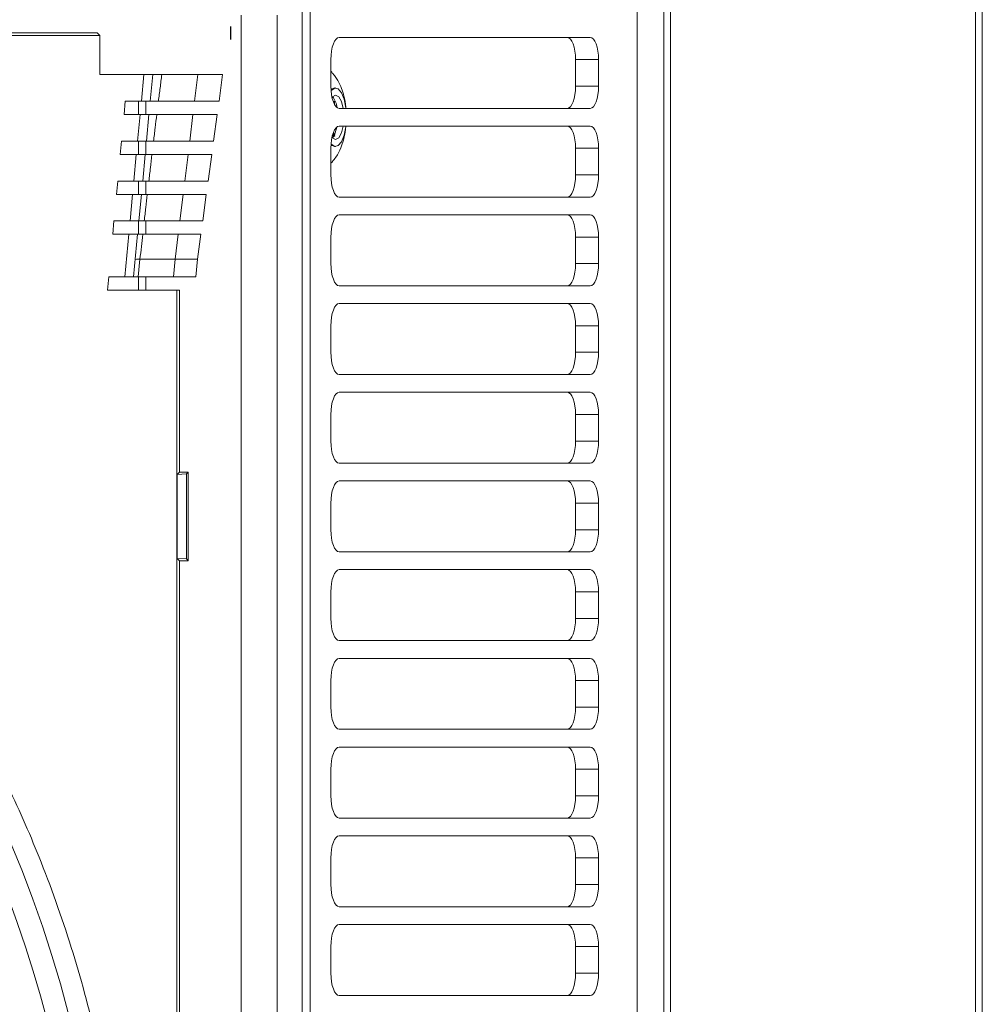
# Model space of a CAD drawing. Header units: millimetres. Extents: x 27 to 1405, y 76 to 1009.
# Tile 32 of 34: x 1297 to 1405, y 667 to 778. Entities that reach past the tile are written whole.
import ezdxf

# ---------------------------------------------------------------- set-up
doc = ezdxf.new("R2010")
doc.units = ezdxf.units.MM
doc.header["$LTSCALE"] = 5
doc.layers.add('AA', color=7, linetype='Continuous')

# ---------------------------------------------------------------- blocks, each defined once
blk = doc.blocks.new('SW_CENTERMARKSYMBOL_19')
at = {"layer": 'AA', "color": 0}
for p, q in [((0, 5), (0, 6.5)), ((0, 0), (0, 2.5)), ((-5, 0), (-6.5, 0)), ((0, 0), (-2.5, 0)), ((0, 0), (0, -2.5)), ((0, 0), (2.5, 0)), ((5, 0), (6.5, 0)), ((0, -5), (0, -6.5))]:
    blk.add_line(p, q, dxfattribs=at)

msp = doc.modelspace()

# ---------------------------------------------------------------- linework, layer by layer
at = {"color": 7, "linetype": 'Continuous', "lineweight": 15}
for p, q in [((1404.399, 865.785), (1404.399, 397.643)), ((1405.152, 397.643), (1405.152, 865.785)), ((1369.244, 432.621), (1369.244, 830.806)), ((1369.997, 831.382), (1369.997, 432.046)), ((1366.251, 816.914), (1366.251, 446.514)), ((1328.477, 786.331), (1328.477, 477.097)), ((1329.405, 786.331), (1329.405, 477.097)), ((1321.632, 778.214), (1321.632, 485.214)), ((1325.671, 485.214), (1325.671, 778.214)), ((1305.696, 775.922), (1034.608, 775.922)), ((1305.403, 776.214), (1265.152, 776.214)), ((1305.696, 775.922), (1305.403, 776.214)), ((1305.696, 771.52), (1305.696, 775.922)), ((1332.669, 775.714), (1360.967, 775.714)), ((1331.732, 770.214), (1331.732, 773.214)), ((1359.308, 773.214), (1361.904, 773.214)), ((1359.308, 773.214), (1359.308, 770.214)), ((1361.904, 773.214), (1361.904, 770.214)), ((1310.647, 771.52), (1305.696, 771.52)), ((1310.364, 768.52), (1310.647, 771.52)), ((1310.647, 771.52), (1311.652, 771.52)), ((1311.368, 768.52), (1311.652, 771.52)), ((1312.671, 771.52), (1316.741, 771.52)), ((1316.741, 771.52), (1316.37, 768.52)), ((1316.741, 771.52), (1319.528, 771.52)), ((1319.528, 771.52), (1319.119, 768.52)), ((1331.732, 771.906), (1331.876, 771.756)), ((1332.258, 770.014), (1332.165, 770.014)), ((1359.308, 770.214), (1361.904, 770.214)), ((1308.414, 767.02), (1308.556, 768.52)), ((1308.556, 768.52), (1310.364, 768.52)), ((1310.364, 768.52), (1311.368, 768.52)), ((1310.852, 767.02), (1310.852, 768.52)), ((1312.292, 768.52), (1316.37, 768.52)), ((1316.37, 768.52), (1319.119, 768.52)), ((1332.127, 768.477), (1331.995, 768.477)), ((1332.127, 768.477), (1332.127, 768.176)), ((1310.222, 767.02), (1308.414, 767.02)), ((1309.938, 764.02), (1310.222, 767.02)), ((1311.226, 767.02), (1310.222, 767.02)), ((1310.942, 764.02), (1311.226, 767.02)), ((1316.184, 767.02), (1312.106, 767.02)), ((1315.813, 764.02), (1316.184, 767.02)), ((1318.914, 767.02), (1316.184, 767.02)), ((1318.505, 764.02), (1318.914, 767.02)), ((1360.967, 767.714), (1332.669, 767.714)), ((1331.961, 764.849), (1332.158, 764.575)), ((1332.158, 764.575), (1332.02, 765.016)), ((1332.669, 765.714), (1360.967, 765.714)), ((1307.988, 762.52), (1308.13, 764.02)), ((1308.13, 764.02), (1309.938, 764.02)), ((1309.938, 764.02), (1310.942, 764.02)), ((1310.852, 762.52), (1310.852, 764.02)), ((1311.742, 764.02), (1315.813, 764.02)), ((1315.813, 764.02), (1318.505, 764.02)), ((1332.019, 764.575), (1331.919, 764.713)), ((1332.158, 764.575), (1332.019, 764.575)), ((1331.732, 760.214), (1331.732, 763.214)), ((1332.165, 763.414), (1332.258, 763.414)), ((1359.308, 763.214), (1361.904, 763.214)), ((1359.308, 763.214), (1359.308, 760.214)), ((1361.904, 763.214), (1361.904, 760.214)), ((1309.796, 762.52), (1307.988, 762.52)), ((1309.512, 759.52), (1309.796, 762.52)), ((1310.8, 762.52), (1309.796, 762.52)), ((1310.516, 759.52), (1310.8, 762.52)), ((1315.627, 762.52), (1311.562, 762.52)), ((1315.256, 759.52), (1315.627, 762.52)), ((1318.301, 762.52), (1315.627, 762.52)), ((1317.892, 759.52), (1318.301, 762.52)), ((1331.869, 761.664), (1331.732, 761.522)), ((1307.562, 758.02), (1307.704, 759.52)), ((1307.704, 759.52), (1309.512, 759.52)), ((1309.512, 759.52), (1310.516, 759.52)), ((1310.852, 758.02), (1310.852, 759.52)), ((1311.209, 759.52), (1315.256, 759.52)), ((1315.256, 759.52), (1317.892, 759.52)), ((1359.308, 760.214), (1361.904, 760.214)), ((1309.37, 758.02), (1307.562, 758.02)), ((1309.086, 755.02), (1309.37, 758.02)), ((1310.374, 758.02), (1309.37, 758.02)), ((1310.091, 755.02), (1310.374, 758.02)), ((1315.07, 758.02), (1311.036, 758.02)), ((1314.698, 755.02), (1315.07, 758.02)), ((1317.687, 758.02), (1315.07, 758.02)), ((1317.278, 755.02), (1317.687, 758.02)), ((1360.967, 757.714), (1332.669, 757.714)), ((1307.136, 753.52), (1307.278, 755.02)), ((1307.278, 755.02), (1309.086, 755.02)), ((1309.086, 755.02), (1310.091, 755.02)), ((1310.692, 755.02), (1314.698, 755.02)), ((1310.852, 753.52), (1310.852, 755.02)), ((1314.698, 755.02), (1317.278, 755.02)), ((1332.669, 755.714), (1360.967, 755.714)), ((1308.944, 753.52), (1307.136, 753.52)), ((1308.489, 748.714), (1308.944, 753.52)), ((1309.949, 753.52), (1308.944, 753.52)), ((1309.494, 748.714), (1309.949, 753.52)), ((1314.513, 753.52), (1310.523, 753.52)), ((1314.165, 750.714), (1314.513, 753.52)), ((1317.074, 753.52), (1314.513, 753.52)), ((1316.691, 750.714), (1317.074, 753.52)), ((1331.732, 750.214), (1331.732, 753.214)), ((1359.308, 753.223), (1359.308, 753.214)), ((1361.904, 753.214), (1359.308, 753.214)), ((1359.308, 750.214), (1359.308, 753.214)), ((1361.904, 753.214), (1361.904, 750.214)), ((1310.02, 748.714), (1310.21, 750.714)), ((1310.21, 750.714), (1314.165, 750.714)), ((1313.976, 748.714), (1314.165, 750.714)), ((1314.165, 750.714), (1316.691, 750.714)), ((1316.502, 748.714), (1316.691, 750.714)), ((1359.308, 750.214), (1359.308, 750.205)), ((1359.308, 750.214), (1361.904, 750.214)), ((1306.539, 747.214), (1306.681, 748.714)), ((1306.681, 748.714), (1308.489, 748.714)), ((1308.489, 748.714), (1309.494, 748.714)), ((1309.494, 748.714), (1310.02, 748.714)), ((1310.02, 748.714), (1313.976, 748.714)), ((1310.852, 747.214), (1310.852, 748.714)), ((1313.976, 748.714), (1316.502, 748.714)), ((1314.36, 747.214), (1306.539, 747.214)), ((1314.36, 516.214), (1314.36, 747.214)), ((1314.36, 747.214), (1314.652, 747.214)), ((1314.652, 726.714), (1314.652, 747.214)), ((1360.967, 747.714), (1332.669, 747.714)), ((1332.669, 745.714), (1360.967, 745.714)), ((1331.732, 740.214), (1331.732, 743.214)), ((1359.308, 743.214), (1361.904, 743.214)), ((1359.308, 743.214), (1359.308, 740.214)), ((1361.904, 743.214), (1361.904, 740.214)), ((1359.308, 740.214), (1361.904, 740.214)), ((1360.967, 737.714), (1332.669, 737.714)), ((1332.669, 735.714), (1360.967, 735.714)), ((1331.732, 730.214), (1331.732, 733.214)), ((1359.308, 733.214), (1361.904, 733.214)), ((1359.308, 733.214), (1359.308, 730.214)), ((1361.904, 733.214), (1361.904, 730.214)), ((1359.308, 730.214), (1361.904, 730.214)), ((1360.967, 727.714), (1332.669, 727.714)), ((1314.39, 726.452), (1314.652, 726.714)), ((1314.39, 726.452), (1315.442, 726.504)), ((1314.39, 716.976), (1314.39, 726.452)), ((1315.652, 726.714), (1314.652, 726.714)), ((1315.442, 726.504), (1315.652, 726.714)), ((1315.442, 716.923), (1315.442, 726.504)), ((1315.652, 716.714), (1315.652, 726.714)), ((1332.669, 725.714), (1360.967, 725.714)), ((1331.732, 720.214), (1331.732, 723.214)), ((1359.308, 723.214), (1361.904, 723.214)), ((1359.308, 723.214), (1359.308, 720.214)), ((1361.904, 723.214), (1361.904, 720.214)), ((1359.308, 720.214), (1361.904, 720.214)), ((1360.967, 717.714), (1332.669, 717.714)), ((1314.652, 716.714), (1314.39, 716.976)), ((1314.39, 716.976), (1315.442, 716.923)), ((1314.652, 546.714), (1314.652, 716.714)), ((1314.652, 716.714), (1315.652, 716.714)), ((1315.652, 716.714), (1315.442, 716.923)), ((1332.669, 715.714), (1360.967, 715.714)), ((1331.732, 710.214), (1331.732, 713.214)), ((1359.308, 713.214), (1361.904, 713.214)), ((1359.308, 713.214), (1359.308, 710.214)), ((1361.904, 713.214), (1361.904, 710.214)), ((1359.308, 710.214), (1361.904, 710.214)), ((1360.967, 707.714), (1332.669, 707.714)), ((1332.669, 705.714), (1360.967, 705.714)), ((1331.732, 700.214), (1331.732, 703.214)), ((1359.308, 703.214), (1361.904, 703.214)), ((1359.308, 703.214), (1359.308, 700.214)), ((1361.904, 703.214), (1361.904, 700.214)), ((1359.308, 700.214), (1361.904, 700.214)), ((1360.967, 697.714), (1332.669, 697.714)), ((1332.669, 695.714), (1360.967, 695.714)), ((1331.732, 690.214), (1331.732, 693.214)), ((1359.308, 693.223), (1359.308, 693.214)), ((1361.904, 693.214), (1359.308, 693.214)), ((1359.308, 690.214), (1359.308, 693.214)), ((1361.904, 693.214), (1361.904, 690.214)), ((1359.308, 690.214), (1359.308, 690.205)), ((1359.308, 690.214), (1361.904, 690.214)), ((1360.967, 687.714), (1332.669, 687.714)), ((1332.669, 685.714), (1360.967, 685.714)), ((1331.732, 680.214), (1331.732, 683.214)), ((1359.308, 683.214), (1361.904, 683.214)), ((1359.308, 683.214), (1359.308, 680.214)), ((1361.904, 683.214), (1361.904, 680.214)), ((1359.308, 680.214), (1361.904, 680.214)), ((1360.967, 677.714), (1332.669, 677.714)), ((1332.669, 675.714), (1360.967, 675.714)), ((1331.732, 670.214), (1331.732, 673.214)), ((1359.308, 673.214), (1361.904, 673.214)), ((1359.308, 673.214), (1359.308, 670.214)), ((1361.904, 673.214), (1361.904, 670.214)), ((1359.308, 670.214), (1361.904, 670.214)), ((1360.967, 667.714), (1332.669, 667.714))]:
    msp.add_line(p, q, dxfattribs=at)
at = {"color": 8, "linetype": 'Continuous', "lineweight": 15}
for p, q in [((1310.052, 768.52), (1310.052, 767.02)), ((1310.052, 764.02), (1310.052, 762.52)), ((1310.052, 759.52), (1310.052, 758.02)), ((1310.052, 755.02), (1310.052, 753.52)), ((1310.052, 748.714), (1310.052, 747.214))]:
    msp.add_line(p, q, dxfattribs=at)
at = {"color": 7, "linetype": 'Continuous', "lineweight": 15, "flags": 128}
for points in [[(1331.732, 773.214), (1331.75, 773.702), (1331.804, 774.171), (1331.89, 774.603), (1332.007, 774.982), (1332.149, 775.293), (1332.311, 775.524), (1332.486, 775.666), (1332.669, 775.714)], [(1358.371, 775.714), (1358.554, 775.666), (1358.73, 775.524), (1358.892, 775.293), (1359.033, 774.982), (1359.15, 774.603), (1359.236, 774.171), (1359.29, 773.702), (1359.308, 773.214)], [(1360.967, 775.714), (1361.15, 775.666), (1361.326, 775.524), (1361.488, 775.293), (1361.63, 774.982), (1361.746, 774.603), (1361.833, 774.171), (1361.886, 773.702), (1361.904, 773.214)], [(1332.669, 767.714), (1332.486, 767.762), (1332.311, 767.904), (1332.149, 768.135), (1332.007, 768.446), (1331.89, 768.825), (1331.804, 769.257), (1331.75, 769.726), (1331.732, 770.214)], [(1331.744, 769.817), (1331.862, 769.913), (1332.165, 770.014)], [(1331.751, 769.723), (1331.761, 769.736), (1332.156, 770.003), (1332.561, 769.913), (1332.934, 769.477), (1333.233, 768.741), (1333.427, 767.785), (1333.436, 767.714)], [(1359.308, 770.214), (1359.29, 769.726), (1359.236, 769.257), (1359.15, 768.825), (1359.033, 768.446), (1358.892, 768.135), (1358.73, 767.904), (1358.554, 767.762), (1358.371, 767.714)], [(1361.904, 770.214), (1361.886, 769.726), (1361.833, 769.257), (1361.746, 768.825), (1361.63, 768.446), (1361.488, 768.135), (1361.326, 767.904), (1361.15, 767.762), (1360.967, 767.714)], [(1331.856, 768.972), (1331.899, 769.024), (1332.258, 769.214), (1332.616, 769.024), (1332.92, 768.482), (1333.116, 767.714)], [(1331.732, 763.214), (1331.75, 763.702), (1331.804, 764.171), (1331.89, 764.603), (1332.007, 764.982), (1332.149, 765.293), (1332.311, 765.524), (1332.486, 765.666), (1332.669, 765.714)], [(1333.436, 765.714), (1333.427, 765.642), (1333.233, 764.687), (1332.934, 763.951), (1332.561, 763.515), (1332.156, 763.425), (1331.761, 763.692), (1331.751, 763.704)], [(1333.116, 765.714), (1332.92, 764.946), (1332.616, 764.404), (1332.258, 764.214), (1331.899, 764.404), (1331.856, 764.456)], [(1332.118, 764.702), (1332.225, 764.946), (1332.403, 765.611)], [(1358.371, 765.714), (1358.554, 765.666), (1358.73, 765.524), (1358.892, 765.293), (1359.033, 764.982), (1359.15, 764.603), (1359.236, 764.171), (1359.29, 763.702), (1359.308, 763.214)], [(1360.967, 765.714), (1361.15, 765.666), (1361.326, 765.524), (1361.488, 765.293), (1361.63, 764.982), (1361.746, 764.603), (1361.833, 764.171), (1361.886, 763.702), (1361.904, 763.214)], [(1331.91, 764.393), (1331.921, 764.404), (1332.047, 764.575)], [(1332.165, 763.414), (1331.862, 763.515), (1331.744, 763.611)], [(1332.669, 757.714), (1332.486, 757.762), (1332.311, 757.904), (1332.149, 758.135), (1332.007, 758.446), (1331.89, 758.825), (1331.804, 759.257), (1331.75, 759.726), (1331.732, 760.214)], [(1359.308, 760.214), (1359.29, 759.726), (1359.236, 759.257), (1359.15, 758.825), (1359.033, 758.446), (1358.892, 758.135), (1358.73, 757.904), (1358.554, 757.762), (1358.371, 757.714)], [(1361.904, 760.214), (1361.886, 759.726), (1361.833, 759.257), (1361.746, 758.825), (1361.63, 758.446), (1361.488, 758.135), (1361.326, 757.904), (1361.15, 757.762), (1360.967, 757.714)], [(1331.732, 753.214), (1331.75, 753.702), (1331.804, 754.171), (1331.89, 754.603), (1332.007, 754.982), (1332.149, 755.293), (1332.311, 755.524), (1332.486, 755.666), (1332.669, 755.714)], [(1358.371, 755.714), (1358.554, 755.666), (1358.729, 755.524), (1358.891, 755.294), (1359.032, 754.985), (1359.149, 754.607), (1359.236, 754.177), (1359.289, 753.709), (1359.308, 753.223)], [(1360.967, 755.714), (1361.15, 755.666), (1361.326, 755.524), (1361.488, 755.293), (1361.63, 754.982), (1361.746, 754.603), (1361.833, 754.171), (1361.886, 753.702), (1361.904, 753.214)], [(1332.669, 747.714), (1332.486, 747.762), (1332.311, 747.904), (1332.149, 748.135), (1332.007, 748.446), (1331.89, 748.825), (1331.804, 749.257), (1331.75, 749.726), (1331.732, 750.214)], [(1359.308, 750.205), (1359.289, 749.719), (1359.236, 749.251), (1359.149, 748.82), (1359.032, 748.443), (1358.891, 748.133), (1358.729, 747.903), (1358.554, 747.762), (1358.371, 747.714)], [(1361.904, 750.214), (1361.886, 749.726), (1361.833, 749.257), (1361.746, 748.825), (1361.63, 748.446), (1361.488, 748.135), (1361.326, 747.904), (1361.15, 747.762), (1360.967, 747.714)], [(1331.732, 743.214), (1331.75, 743.702), (1331.804, 744.171), (1331.89, 744.603), (1332.007, 744.982), (1332.149, 745.293), (1332.311, 745.524), (1332.486, 745.666), (1332.669, 745.714)], [(1358.371, 745.714), (1358.554, 745.666), (1358.73, 745.524), (1358.892, 745.293), (1359.033, 744.982), (1359.15, 744.603), (1359.236, 744.171), (1359.29, 743.702), (1359.308, 743.214)], [(1360.967, 745.714), (1361.15, 745.666), (1361.326, 745.524), (1361.488, 745.293), (1361.63, 744.982), (1361.746, 744.603), (1361.833, 744.171), (1361.886, 743.702), (1361.904, 743.214)], [(1332.669, 737.714), (1332.486, 737.762), (1332.311, 737.904), (1332.149, 738.135), (1332.007, 738.446), (1331.89, 738.825), (1331.804, 739.257), (1331.75, 739.726), (1331.732, 740.214)], [(1359.308, 740.214), (1359.29, 739.726), (1359.236, 739.257), (1359.15, 738.825), (1359.033, 738.446), (1358.892, 738.135), (1358.73, 737.904), (1358.554, 737.762), (1358.371, 737.714)], [(1361.904, 740.214), (1361.886, 739.726), (1361.833, 739.257), (1361.746, 738.825), (1361.63, 738.446), (1361.488, 738.135), (1361.326, 737.904), (1361.15, 737.762), (1360.967, 737.714)], [(1331.732, 733.214), (1331.75, 733.702), (1331.804, 734.171), (1331.89, 734.603), (1332.007, 734.982), (1332.149, 735.293), (1332.311, 735.524), (1332.486, 735.666), (1332.669, 735.714)], [(1358.371, 735.714), (1358.554, 735.666), (1358.73, 735.524), (1358.892, 735.293), (1359.033, 734.982), (1359.15, 734.603), (1359.236, 734.171), (1359.29, 733.702), (1359.308, 733.214)], [(1360.967, 735.714), (1361.15, 735.666), (1361.326, 735.524), (1361.488, 735.293), (1361.63, 734.982), (1361.746, 734.603), (1361.833, 734.171), (1361.886, 733.702), (1361.904, 733.214)], [(1332.669, 727.714), (1332.486, 727.762), (1332.311, 727.904), (1332.149, 728.135), (1332.007, 728.446), (1331.89, 728.825), (1331.804, 729.257), (1331.75, 729.726), (1331.732, 730.214)], [(1359.308, 730.214), (1359.29, 729.726), (1359.236, 729.257), (1359.15, 728.825), (1359.033, 728.446), (1358.892, 728.135), (1358.73, 727.904), (1358.554, 727.762), (1358.371, 727.714)], [(1361.904, 730.214), (1361.886, 729.726), (1361.833, 729.257), (1361.746, 728.825), (1361.63, 728.446), (1361.488, 728.135), (1361.326, 727.904), (1361.15, 727.762), (1360.967, 727.714)], [(1331.732, 723.214), (1331.75, 723.702), (1331.804, 724.171), (1331.89, 724.603), (1332.007, 724.982), (1332.149, 725.293), (1332.311, 725.524), (1332.486, 725.666), (1332.669, 725.714)], [(1358.371, 725.714), (1358.554, 725.666), (1358.73, 725.524), (1358.892, 725.293), (1359.033, 724.982), (1359.15, 724.603), (1359.236, 724.171), (1359.29, 723.702), (1359.308, 723.214)], [(1360.967, 725.714), (1361.15, 725.666), (1361.326, 725.524), (1361.488, 725.293), (1361.63, 724.982), (1361.746, 724.603), (1361.833, 724.171), (1361.886, 723.702), (1361.904, 723.214)], [(1332.669, 717.714), (1332.486, 717.762), (1332.311, 717.904), (1332.149, 718.135), (1332.007, 718.446), (1331.89, 718.825), (1331.804, 719.257), (1331.75, 719.726), (1331.732, 720.214)], [(1359.308, 720.214), (1359.29, 719.726), (1359.236, 719.257), (1359.15, 718.825), (1359.033, 718.446), (1358.892, 718.135), (1358.73, 717.904), (1358.554, 717.762), (1358.371, 717.714)], [(1361.904, 720.214), (1361.886, 719.726), (1361.833, 719.257), (1361.746, 718.825), (1361.63, 718.446), (1361.488, 718.135), (1361.326, 717.904), (1361.15, 717.762), (1360.967, 717.714)], [(1331.732, 713.214), (1331.75, 713.702), (1331.804, 714.171), (1331.89, 714.603), (1332.007, 714.982), (1332.149, 715.293), (1332.311, 715.524), (1332.486, 715.666), (1332.669, 715.714)], [(1358.371, 715.714), (1358.554, 715.666), (1358.73, 715.524), (1358.892, 715.293), (1359.033, 714.982), (1359.15, 714.603), (1359.236, 714.171), (1359.29, 713.702), (1359.308, 713.214)], [(1360.967, 715.714), (1361.15, 715.666), (1361.326, 715.524), (1361.488, 715.293), (1361.63, 714.982), (1361.746, 714.603), (1361.833, 714.171), (1361.886, 713.702), (1361.904, 713.214)], [(1332.669, 707.714), (1332.486, 707.762), (1332.311, 707.904), (1332.149, 708.135), (1332.007, 708.446), (1331.89, 708.825), (1331.804, 709.257), (1331.75, 709.726), (1331.732, 710.214)], [(1359.308, 710.214), (1359.29, 709.726), (1359.236, 709.257), (1359.15, 708.825), (1359.033, 708.446), (1358.892, 708.135), (1358.73, 707.904), (1358.554, 707.762), (1358.371, 707.714)], [(1361.904, 710.214), (1361.886, 709.726), (1361.833, 709.257), (1361.746, 708.825), (1361.63, 708.446), (1361.488, 708.135), (1361.326, 707.904), (1361.15, 707.762), (1360.967, 707.714)], [(1331.732, 703.214), (1331.75, 703.702), (1331.804, 704.171), (1331.89, 704.603), (1332.007, 704.982), (1332.149, 705.293), (1332.311, 705.524), (1332.486, 705.666), (1332.669, 705.714)], [(1358.371, 705.714), (1358.554, 705.666), (1358.73, 705.524), (1358.892, 705.293), (1359.033, 704.982), (1359.15, 704.603), (1359.236, 704.171), (1359.29, 703.702), (1359.308, 703.214)], [(1360.967, 705.714), (1361.15, 705.666), (1361.326, 705.524), (1361.488, 705.293), (1361.63, 704.982), (1361.746, 704.603), (1361.833, 704.171), (1361.886, 703.702), (1361.904, 703.214)], [(1332.669, 697.714), (1332.486, 697.762), (1332.311, 697.904), (1332.149, 698.135), (1332.007, 698.446), (1331.89, 698.825), (1331.804, 699.257), (1331.75, 699.726), (1331.732, 700.214)], [(1359.308, 700.214), (1359.29, 699.726), (1359.236, 699.257), (1359.15, 698.825), (1359.033, 698.446), (1358.892, 698.135), (1358.73, 697.904), (1358.554, 697.762), (1358.371, 697.714)], [(1361.904, 700.214), (1361.886, 699.726), (1361.833, 699.257), (1361.746, 698.825), (1361.63, 698.446), (1361.488, 698.135), (1361.326, 697.904), (1361.15, 697.762), (1360.967, 697.714)], [(1331.732, 693.214), (1331.75, 693.702), (1331.804, 694.171), (1331.89, 694.603), (1332.007, 694.982), (1332.149, 695.293), (1332.311, 695.524), (1332.486, 695.666), (1332.669, 695.714)], [(1358.371, 695.714), (1358.554, 695.666), (1358.729, 695.524), (1358.891, 695.294), (1359.032, 694.985), (1359.149, 694.607), (1359.236, 694.177), (1359.289, 693.709), (1359.308, 693.223)], [(1360.967, 695.714), (1361.15, 695.666), (1361.326, 695.524), (1361.488, 695.293), (1361.63, 694.982), (1361.746, 694.603), (1361.833, 694.171), (1361.886, 693.702), (1361.904, 693.214)], [(1332.669, 687.714), (1332.486, 687.762), (1332.311, 687.904), (1332.149, 688.135), (1332.007, 688.446), (1331.89, 688.825), (1331.804, 689.257), (1331.75, 689.726), (1331.732, 690.214)], [(1359.308, 690.205), (1359.289, 689.719), (1359.236, 689.251), (1359.149, 688.82), (1359.032, 688.443), (1358.891, 688.133), (1358.729, 687.903), (1358.554, 687.762), (1358.371, 687.714)], [(1361.904, 690.214), (1361.886, 689.726), (1361.833, 689.257), (1361.746, 688.825), (1361.63, 688.446), (1361.488, 688.135), (1361.326, 687.904), (1361.15, 687.762), (1360.967, 687.714)], [(1331.732, 683.214), (1331.75, 683.702), (1331.804, 684.171), (1331.89, 684.603), (1332.007, 684.982), (1332.149, 685.293), (1332.311, 685.524), (1332.486, 685.666), (1332.669, 685.714)], [(1358.371, 685.714), (1358.554, 685.666), (1358.73, 685.524), (1358.892, 685.293), (1359.033, 684.982), (1359.15, 684.603), (1359.236, 684.171), (1359.29, 683.702), (1359.308, 683.214)], [(1360.967, 685.714), (1361.15, 685.666), (1361.326, 685.524), (1361.488, 685.293), (1361.63, 684.982), (1361.746, 684.603), (1361.833, 684.171), (1361.886, 683.702), (1361.904, 683.214)], [(1332.669, 677.714), (1332.486, 677.762), (1332.311, 677.904), (1332.149, 678.135), (1332.007, 678.446), (1331.89, 678.825), (1331.804, 679.257), (1331.75, 679.726), (1331.732, 680.214)], [(1359.308, 680.214), (1359.29, 679.726), (1359.236, 679.257), (1359.15, 678.825), (1359.033, 678.446), (1358.892, 678.135), (1358.73, 677.904), (1358.554, 677.762), (1358.371, 677.714)], [(1361.904, 680.214), (1361.886, 679.726), (1361.833, 679.257), (1361.746, 678.825), (1361.63, 678.446), (1361.488, 678.135), (1361.326, 677.904), (1361.15, 677.762), (1360.967, 677.714)], [(1331.732, 673.214), (1331.75, 673.702), (1331.804, 674.171), (1331.89, 674.603), (1332.007, 674.982), (1332.149, 675.293), (1332.311, 675.524), (1332.486, 675.666), (1332.669, 675.714)], [(1358.371, 675.714), (1358.554, 675.666), (1358.73, 675.524), (1358.892, 675.293), (1359.033, 674.982), (1359.15, 674.603), (1359.236, 674.171), (1359.29, 673.702), (1359.308, 673.214)], [(1360.967, 675.714), (1361.15, 675.666), (1361.326, 675.524), (1361.488, 675.293), (1361.63, 674.982), (1361.746, 674.603), (1361.833, 674.171), (1361.886, 673.702), (1361.904, 673.214)], [(1332.669, 667.714), (1332.486, 667.762), (1332.311, 667.904), (1332.149, 668.135), (1332.007, 668.446), (1331.89, 668.825), (1331.804, 669.257), (1331.75, 669.726), (1331.732, 670.214)], [(1359.308, 670.214), (1359.29, 669.726), (1359.236, 669.257), (1359.15, 668.825), (1359.033, 668.446), (1358.892, 668.135), (1358.73, 667.904), (1358.554, 667.762), (1358.371, 667.714)], [(1361.904, 670.214), (1361.886, 669.726), (1361.833, 669.257), (1361.746, 668.825), (1361.63, 668.446), (1361.488, 668.135), (1361.326, 667.904), (1361.15, 667.762), (1360.967, 667.714)]]:
    msp.add_lwpolyline(points, dxfattribs=at)
at = {"color": 7, "linetype": 'Continuous', "lineweight": 15}
msp.add_circle((1170.152, 631.714), 136.25, dxfattribs=at)
for centre, radius, start, end in [((1330.187, 767.63), 2.223, 4.83064, 39.20984), ((1170.152, 631.714), 133.75, 228.668, 180)]:
    msp.add_arc(centre, radius, start, end, dxfattribs=at)
at = {"color": 8, "linetype": 'Continuous', "lineweight": 15}
msp.add_arc((1170.152, 631.714), 128.554, 337.07293, 62.92707, dxfattribs=at)
at = {"color": 7, "linetype": 'Continuous', "lineweight": 15}
for points, knots in [([(1311.652, 771.52), (1311.652, 771.52), (1311.737, 771.52), (1312.078, 771.52), (1312.333, 771.52), (1312.671, 771.52)], [0, 0, 0, 0, 0.5, 0.5, 1, 1, 1, 1]), ([(1312.671, 771.52), (1312.608, 771.025), (1312.48, 770.026), (1312.355, 769.025), (1312.292, 768.52)], [0, 0, 0, 0, 0.4950533, 1, 1, 1, 1]), ([(1333.402, 767.846), (1333.397, 767.937), (1333.383, 768.213), (1333.275, 768.777), (1333.093, 769.555), (1332.747, 770.444), (1332.359, 771.186), (1332.003, 771.574), (1331.886, 771.702)], [0, 0, 0, 0, 0.0619565, 0.1875302, 0.4011578, 0.6273298, 0.8774458, 1, 1, 1, 1]), ([(1312.106, 767.02), (1311.814, 767.02), (1311.594, 767.02), (1311.3, 767.02), (1311.226, 767.02), (1311.226, 767.02)], [0, 0, 0, 0, 0.5, 0.5, 1, 1, 1, 1]), ([(1312.106, 767.02), (1312.046, 766.525), (1311.923, 765.525), (1311.802, 764.525), (1311.742, 764.02)], [0, 0, 0, 0, 0.4951898, 1, 1, 1, 1]), ([(1331.859, 761.7), (1332.01, 761.869), (1332.431, 762.336), (1332.838, 763.178), (1333.143, 764.071), (1333.311, 764.786), (1333.364, 765.21), (1333.386, 765.388)], [0, 0, 0, 0, 0.1661872, 0.46153562, 0.69435398, 0.87159082, 1, 1, 1, 1]), ([(1310.942, 764.02), (1310.942, 764.02), (1311.009, 764.02), (1311.277, 764.02), (1311.476, 764.02), (1311.742, 764.02)], [0, 0, 0, 0, 0.5, 0.5, 1, 1, 1, 1]), ([(1311.562, 762.52), (1311.309, 762.52), (1311.119, 762.52), (1310.864, 762.52), (1310.8, 762.52), (1310.8, 762.52)], [0, 0, 0, 0, 0.5, 0.5, 1, 1, 1, 1]), ([(1311.562, 762.52), (1311.504, 762.025), (1311.385, 761.025), (1311.268, 760.025), (1311.209, 759.52)], [0, 0, 0, 0, 0.4953252, 1, 1, 1, 1]), ([(1310.516, 759.52), (1310.516, 759.52), (1310.574, 759.52), (1310.806, 759.52), (1310.979, 759.52), (1311.209, 759.52)], [0, 0, 0, 0, 0.5, 0.5, 1, 1, 1, 1]), ([(1311.036, 758.02), (1310.979, 757.525), (1310.863, 756.525), (1310.75, 755.525), (1310.692, 755.02)], [0, 0, 0, 0, 0.4954579, 1, 1, 1, 1]), ([(1310.523, 753.52), (1310.471, 753.057), (1310.366, 752.121), (1310.262, 751.186), (1310.21, 750.714)], [0, 0, 0, 0, 0.49586895, 1, 1, 1, 1])]:
    msp.add_open_spline(points, degree=3, knots=knots, dxfattribs=at)
for points in [[(1311.368, 768.52), (1311.368, 768.52), (1311.679, 768.52), (1312.292, 768.52)], [(1311.036, 758.02), (1310.596, 758.02), (1310.374, 758.02), (1310.374, 758.02)], [(1310.091, 755.02), (1310.091, 755.02), (1310.293, 755.02), (1310.692, 755.02)], [(1310.523, 753.52), (1310.141, 753.52), (1309.949, 753.52), (1309.949, 753.52)], [(1309.678, 750.662), (1309.681, 750.696), (1309.86, 750.713), (1310.21, 750.714)]]:
    msp.add_open_spline(points, degree=3, dxfattribs=at)
at = {"color": 8, "linetype": 'Continuous', "lineweight": 15}
msp.add_open_spline([(1297.632, 577.4), (1298.116, 578.49), (1300.074, 582.897), (1302.754, 590.861), (1305.535, 601.179), (1307.437, 611.479), (1308.552, 621.651), (1308.913, 631.714), (1308.551, 641.777), (1307.439, 651.95), (1305.528, 662.246), (1302.781, 672.579), (1299.372, 682.288), (1295.447, 691.308), (1291.154, 699.607), (1286.266, 707.667), (1280.803, 715.429), (1274.787, 722.837), (1268.264, 729.827), (1261.275, 736.348), (1253.869, 742.369), (1246.097, 747.813), (1239.052, 752.165), (1234.496, 754.459), (1232.742, 755.342)], degree=3, knots=[0, 0, 0, 0, 0.0171526, 0.0693511, 0.1205876, 0.1707678, 0.2198075, 0.2676334, 0.3154608, 0.3645014, 0.4146815, 0.4659172, 0.5181142, 0.5625191, 0.6072863, 0.6523903, 0.6979766, 0.7436971, 0.7895249, 0.835355, 0.8810756, 0.9266595, 0.9717658, 1, 1, 1, 1], dxfattribs=at)

# ---------------------------------------------------------------- block references
at = {"layer": 'AA', "color": 7}
msp.add_blockref('SW_CENTERMARKSYMBOL_19', (1320.402, 781.964), dxfattribs=at)

doc.saveas('drawing.dxf')
